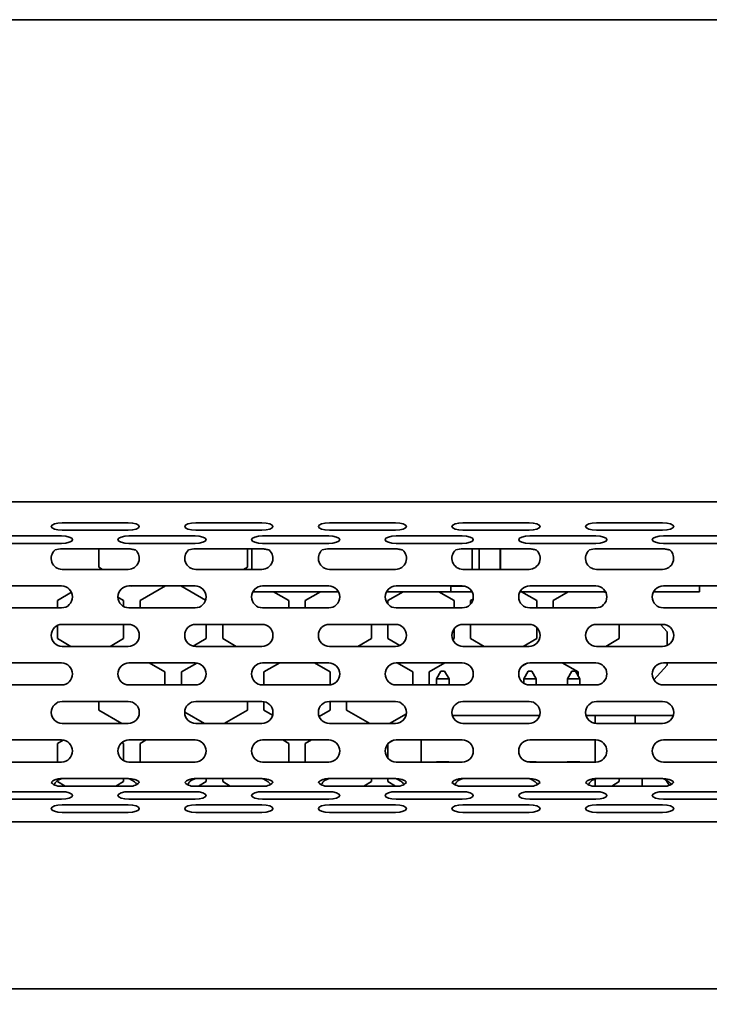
# Model space of a CAD drawing. Header units: millimetres. Extents: x -92 to 809, y -124 to 538.
# Tile 7 of 38: x 242 to 263, y 283 to 313. Entities that reach past the tile are written whole.
import ezdxf

# ---------------------------------------------------------------- set-up
doc = ezdxf.new("R2010")
doc.units = ezdxf.units.MM
doc.styles.add('SLDTEXTSTYLE0', font='TXT', dxfattribs={"width": 0.75})
doc.dimstyles.new('SLDDIMSTYLE0', dxfattribs={"dimtxt": 3.5, "dimasz": 3.302, "dimexe": 0, "dimexo": 0.0625, "dimgap": 0.875, "dimtad": 1, "dimlfac": 3, "dimrnd": 1e-09, "dimzin": 12, "dimdsep": 46, "dimtxsty": 'SLDTEXTSTYLE0', "dimsah": 1, "dimcen": 0.09, "dimadec": 0, "dimazin": 3, "dimtfac": 1, "dimtofl": 0, "dimtmove": 0, "dimatfit": 3, "dimfxl": 0, "dimfrac": 2, "dimtolj": 1, "dimtzin": 12, "dimarcsym": 0})

# ---------------------------------------------------------------- blocks, each defined once
blk = doc.blocks.new('_D')
at = {"color": 7, "linetype": 'Continuous', "lineweight": 0}
for p, q in [((223.414, 283.204), (223.414, 266.286)), ((378.414, 283.204), (378.414, 266.286)), ((293.998, 278.079), (292.932, 278.079)), ((292.932, 278.079), (292.932, 272.523)), ((309.413, 278.079), (310.479, 278.079)), ((310.479, 278.079), (310.479, 272.523)), ((292.932, 272.523), (293.998, 272.523)), ((310.479, 272.523), (309.413, 272.523)), ((223.414, 267.286), (378.414, 267.286))]:
    blk.add_line(p, q, dxfattribs=at)
at = {"color": 7, "linetype": 'Continuous', "lineweight": 18}
for points in [[(223.414, 267.286), (226.716, 266.778), (226.716, 267.794)], [(378.414, 267.286), (375.112, 267.794), (375.112, 266.778)]]:
    blk.add_solid(points, dxfattribs=at)
at = {"color": 7, "linetype": 'Continuous', "lineweight": 18, "char_height": 3.5, "attachment_point": 1, "style": 'SLDTEXTSTYLE0'}
for s, insert in [('18.31in', (293.998, 277.035)), ('465mm', (293.452, 271.798))]:
    blk.add_mtext(s, dxfattribs=dict(at, insert=insert))

msp = doc.modelspace()

# ---------------------------------------------------------------- linework, layer by layer
at = {"color": 7, "linetype": 'Continuous', "lineweight": 35}
for p, q in [((228.2473, 312.6372), (373.5806, 312.6372)), ((373.5806, 298.0372), (228.2473, 298.0372)), ((243.2257, 297.4058), (245.2257, 297.4058)), ((247.2672, 297.4058), (249.2672, 297.4058)), ((251.3086, 297.4058), (253.3086, 297.4058)), ((255.3501, 297.4058), (257.3501, 297.4058)), ((259.3915, 297.4058), (261.3915, 297.4058)), ((241.205, 297.0068), (243.205, 297.0068)), ((243.2257, 297.1778), (245.2257, 297.1778)), ((245.2464, 297.0068), (247.2464, 297.0068)), ((247.2672, 297.1778), (249.2672, 297.1778)), ((249.2879, 297.0068), (251.2879, 297.0068)), ((251.3086, 297.1778), (253.3086, 297.1778)), ((253.3293, 297.0068), (255.3293, 297.0068)), ((255.3501, 297.1778), (257.3501, 297.1778)), ((257.3708, 297.0068), (259.3708, 297.0068)), ((259.3915, 297.1778), (261.3915, 297.1778)), ((261.4122, 297.0068), (263.4122, 297.0068)), ((241.205, 296.7788), (243.205, 296.7788)), ((245.2464, 296.7788), (247.2464, 296.7788)), ((249.2879, 296.7788), (251.2879, 296.7788)), ((253.3293, 296.7788), (255.3293, 296.7788)), ((257.3708, 296.7788), (259.3708, 296.7788)), ((261.4122, 296.7788), (263.4122, 296.7788)), ((245.2257, 296.6156), (243.2257, 296.6156)), ((244.3306, 296.0614), (244.3306, 296.6156)), ((249.2672, 296.6156), (247.2672, 296.6156)), ((248.8306, 296.6156), (248.8306, 296.0614)), ((248.9586, 295.9938), (248.9586, 296.6156)), ((253.3086, 296.6156), (251.3086, 296.6156)), ((257.3501, 296.6156), (255.3501, 296.6156)), ((255.6253, 296.6156), (255.6253, 295.9938)), ((255.8386, 296.6156), (255.8386, 295.9938)), ((255.8386, 296.6156), (255.8386, 295.9938)), ((256.472, 296.6156), (256.472, 295.9938)), ((256.482, 296.6156), (256.482, 295.9938)), ((261.3915, 296.6156), (259.3915, 296.6156)), ((244.4477, 295.9938), (244.3306, 296.0614)), ((248.8306, 296.0614), (248.7136, 295.9938)), ((243.2257, 295.9938), (245.2257, 295.9938)), ((247.2672, 295.9938), (249.2672, 295.9938)), ((251.3086, 295.9938), (253.3086, 295.9938)), ((255.3501, 295.9938), (257.3501, 295.9938)), ((259.3915, 295.9938), (261.3915, 295.9938)), ((241.205, 295.4938), (243.205, 295.4938)), ((245.2464, 295.4938), (247.2464, 295.4938)), ((245.3306, 295.4841), (245.3137, 295.4938)), ((245.3475, 295.4938), (245.3306, 295.4841)), ((245.5806, 295.0511), (246.3475, 295.4938)), ((246.8137, 295.4938), (247.5644, 295.0604)), ((249.2879, 295.4938), (251.2879, 295.4938)), ((253.3293, 295.4938), (255.3293, 295.4938)), ((254.982, 295.4938), (254.982, 295.3151)), ((254.982, 295.4938), (254.982, 295.4818)), ((254.982, 295.3151), (254.982, 295.4818)), ((254.982, 295.4818), (255.4182, 295.4818)), ((257.3708, 295.4938), (259.3708, 295.4938)), ((261.4122, 295.4938), (263.4122, 295.4938)), ((262.5053, 295.3151), (262.5053, 295.4938)), ((262.5053, 295.3151), (262.5053, 295.4938)), ((243.0806, 295.0511), (243.5086, 295.2981)), ((248.9926, 295.3151), (251.5832, 295.3151)), ((251.5832, 295.3151), (248.9926, 295.3151)), ((251.5832, 295.3151), (249.192, 295.3151)), ((249.192, 295.3151), (251.5832, 295.3151)), ((249.192, 295.3151), (249.192, 295.3151)), ((249.6233, 295.3151), (250.0806, 295.0511)), ((250.5806, 295.0511), (251.038, 295.3151)), ((255.6247, 295.3151), (253.034, 295.3151)), ((253.034, 295.3151), (255.6247, 295.3151)), ((254.982, 295.3151), (253.034, 295.3151)), ((253.034, 295.3151), (254.982, 295.3151)), ((253.0806, 295.0511), (253.538, 295.3151)), ((254.6233, 295.3151), (255.0806, 295.0511)), ((254.982, 295.3151), (254.982, 295.3151)), ((259.6661, 295.3151), (257.0755, 295.3151)), ((257.0755, 295.3151), (259.6661, 295.3151)), ((259.6661, 295.3151), (257.0755, 295.3151)), ((257.0755, 295.3151), (259.6661, 295.3151)), ((257.1233, 295.3151), (257.5806, 295.0511)), ((258.0806, 295.0511), (258.538, 295.3151)), ((259.6233, 295.3151), (259.6814, 295.2816)), ((262.272, 295.3151), (261.1169, 295.3151)), ((261.1169, 295.3151), (262.272, 295.3151)), ((262.5053, 295.3151), (261.1169, 295.3151)), ((261.1169, 295.3151), (262.5053, 295.3151)), ((262.272, 295.3151), (262.272, 295.3151)), ((262.5053, 295.3151), (262.5053, 295.3151)), ((243.0806, 294.8272), (243.0806, 295.0511)), ((244.9134, 295.1476), (245.0806, 295.0511)), ((245.0806, 295.0511), (245.0806, 294.8713)), ((245.5806, 294.8272), (245.5806, 295.0511)), ((250.0806, 295.0511), (250.0806, 294.8272)), ((250.5806, 294.8272), (250.5806, 295.0511)), ((253.0806, 294.9386), (253.0806, 295.0511)), ((255.0806, 295.0511), (255.0806, 294.8272)), ((255.5806, 295.0511), (255.6561, 295.0946)), ((255.5806, 294.9415), (255.5806, 295.0511)), ((257.5806, 295.0511), (257.5806, 294.8272)), ((258.0806, 294.8272), (258.0806, 295.0511)), ((241.205, 294.8272), (243.205, 294.8272)), ((245.2464, 294.8272), (247.2464, 294.8272)), ((249.2879, 294.8272), (251.2879, 294.8272)), ((253.3293, 294.8272), (255.3293, 294.8272)), ((257.3708, 294.8272), (259.3708, 294.8272)), ((261.4122, 294.8272), (263.4122, 294.8272)), ((243.0806, 293.8964), (243.0806, 294.2939)), ((243.2257, 294.3272), (245.2257, 294.3272)), ((245.0806, 294.3272), (245.0806, 293.8964)), ((247.2672, 294.3272), (249.2672, 294.3272)), ((247.5806, 294.3272), (247.5806, 293.8964)), ((248.0806, 293.8964), (248.0806, 294.3272)), ((251.3086, 294.3272), (253.3086, 294.3272)), ((252.5806, 294.3272), (252.5806, 293.8964)), ((253.0806, 293.8964), (253.0806, 294.3272)), ((255.3501, 294.3272), (257.3501, 294.3272)), ((255.5806, 293.8964), (255.5806, 294.3272)), ((259.3915, 294.3272), (261.3915, 294.3272)), ((260.0806, 294.3272), (260.0806, 293.8964)), ((261.3274, 294.3272), (261.5289, 294.1055)), ((255.0806, 294.1901), (255.0806, 293.8964)), ((257.5806, 294.2346), (257.5806, 293.8964)), ((261.5289, 294.1055), (261.5289, 293.6901)), ((243.4892, 293.6605), (243.0806, 293.8964)), ((245.0806, 293.8964), (244.6721, 293.6605)), ((247.5806, 293.8964), (247.1884, 293.6699)), ((248.4892, 293.6605), (248.0806, 293.8964)), ((252.5806, 293.8964), (252.1721, 293.6605)), ((253.4414, 293.6881), (253.0806, 293.8964)), ((255.0806, 293.8964), (255.0396, 293.8726)), ((255.9892, 293.6605), (255.5806, 293.8964)), ((257.5806, 293.8964), (257.1721, 293.6605)), ((260.0806, 293.8964), (259.6721, 293.6605)), ((243.2257, 293.6605), (245.2257, 293.6605)), ((247.2672, 293.6605), (249.2672, 293.6605)), ((251.3086, 293.6605), (253.3086, 293.6605)), ((255.3501, 293.6605), (257.3501, 293.6605)), ((259.3915, 293.6605), (261.3915, 293.6605)), ((241.205, 293.1605), (243.205, 293.1605)), ((245.2464, 293.1605), (247.2464, 293.1605)), ((245.8552, 293.1605), (246.3306, 292.886)), ((246.8306, 292.886), (247.2989, 293.1563)), ((249.2879, 293.1605), (251.2879, 293.1605)), ((249.3306, 292.886), (249.8061, 293.1605)), ((250.8552, 293.1605), (251.3306, 292.886)), ((253.3293, 293.1605), (255.3293, 293.1605)), ((253.3552, 293.1605), (253.8306, 292.886)), ((254.3306, 292.886), (254.8061, 293.1605)), ((257.1326, 293.0603), (257.288, 293.1501)), ((257.3708, 293.1605), (259.3708, 293.1605)), ((258.3552, 293.1605), (258.8306, 292.886)), ((261.5289, 293.0895), (261.1296, 292.6504)), ((261.1296, 292.6504), (261.5289, 293.0895)), ((261.4122, 293.1605), (263.4122, 293.1605)), ((261.5289, 293.1605), (261.5289, 293.0895)), ((261.5289, 293.0895), (261.5289, 293.0895)), ((246.3306, 292.886), (246.3306, 292.4938)), ((246.8306, 292.4938), (246.8306, 292.886)), ((249.3306, 292.4938), (249.3306, 292.886)), ((251.3306, 292.886), (251.3306, 292.4966)), ((253.8306, 292.886), (253.8306, 292.4938)), ((254.3306, 292.4938), (254.3306, 292.886)), ((254.5489, 292.6802), (254.6823, 292.9136)), ((254.6823, 292.9136), (254.7956, 292.9136)), ((254.9289, 292.6802), (254.7956, 292.9136)), ((254.7956, 292.9136), (254.7956, 292.9136)), ((254.9289, 292.6802), (254.7956, 292.9136)), ((257.1889, 292.6802), (257.3223, 292.9136)), ((257.3223, 292.9136), (257.4356, 292.9136)), ((257.5689, 292.6802), (257.4356, 292.9136)), ((257.4356, 292.9136), (257.4356, 292.9136)), ((257.4356, 292.9136), (257.5689, 292.6802)), ((258.5089, 292.6802), (258.6423, 292.9136)), ((258.6423, 292.9136), (258.7556, 292.9136)), ((258.8889, 292.6802), (258.7556, 292.9136)), ((258.7556, 292.9136), (258.7556, 292.9136)), ((258.7556, 292.9136), (258.8889, 292.6802)), ((258.8306, 292.886), (258.8306, 292.7823)), ((241.205, 292.4938), (243.205, 292.4938)), ((245.2464, 292.4938), (247.2464, 292.4938)), ((249.2879, 292.4938), (251.2879, 292.4938)), ((253.3293, 292.4938), (255.3293, 292.4938)), ((254.9289, 292.6802), (254.5489, 292.6802)), ((254.5489, 292.6802), (254.5489, 292.4938)), ((254.9289, 292.6802), (254.9289, 292.4938)), ((254.9289, 292.6802), (254.9289, 292.6802)), ((254.9289, 292.6802), (254.9289, 292.4938)), ((257.5689, 292.6802), (257.1889, 292.6802)), ((257.1889, 292.6802), (257.1889, 292.5478)), ((257.3708, 292.4938), (259.3708, 292.4938)), ((257.5689, 292.6802), (257.5689, 292.4938)), ((257.5689, 292.6802), (257.5689, 292.6802)), ((257.5689, 292.6802), (257.5689, 292.4938)), ((258.8889, 292.6802), (258.5089, 292.6802)), ((258.5089, 292.6802), (258.5089, 292.4938)), ((258.8889, 292.6802), (258.8889, 292.4938)), ((258.8889, 292.6802), (258.8889, 292.6802)), ((258.8889, 292.6802), (258.8889, 292.4938)), ((261.4122, 292.4938), (263.4122, 292.4938)), ((243.2257, 291.9938), (245.2257, 291.9938)), ((244.3306, 291.7313), (244.3306, 291.9938)), ((247.2672, 291.9938), (249.2672, 291.9938)), ((248.8306, 291.9938), (248.8306, 291.7313)), ((249.3306, 291.7313), (249.3306, 291.9877)), ((251.3086, 291.9938), (253.3086, 291.9938)), ((251.3306, 291.9938), (251.3306, 291.7313)), ((251.8306, 291.7313), (251.8306, 291.9938)), ((255.3501, 291.9938), (257.3501, 291.9938)), ((259.3915, 291.9938), (261.3915, 291.9938)), ((245.0306, 291.3272), (244.3306, 291.7313)), ((247.5306, 291.3272), (246.934, 291.6716)), ((248.8306, 291.7313), (248.1307, 291.3272)), ((249.5909, 291.581), (249.3306, 291.7313)), ((251.3306, 291.7313), (250.9981, 291.5393)), ((252.5306, 291.3272), (251.8306, 291.7313)), ((253.6396, 291.621), (253.1307, 291.3272)), ((243.2257, 291.3272), (245.2257, 291.3272)), ((247.2672, 291.3272), (249.2672, 291.3272)), ((251.3086, 291.3272), (253.3086, 291.3272)), ((255.0283, 291.5736), (257.6719, 291.5736)), ((255.3501, 291.3272), (257.3501, 291.3272)), ((259.0697, 291.5736), (261.7133, 291.5736)), ((259.3489, 291.5736), (259.3489, 291.3299)), ((259.3489, 291.5736), (259.3489, 291.3299)), ((259.3915, 291.3272), (261.3915, 291.3272)), ((260.5552, 291.5736), (260.5552, 291.3272)), ((241.205, 290.8272), (243.205, 290.8272)), ((243.0806, 290.7209), (243.2574, 290.823)), ((243.0806, 290.1605), (243.0806, 290.7209)), ((245.032, 290.749), (245.0806, 290.7209)), ((245.0806, 290.7209), (245.0806, 290.2047)), ((245.2464, 290.8272), (247.2464, 290.8272)), ((245.5806, 290.7209), (245.7646, 290.8272)), ((245.5806, 290.1605), (245.5806, 290.7209)), ((249.2879, 290.8272), (251.2879, 290.8272)), ((249.8966, 290.8272), (250.0806, 290.7209)), ((250.0806, 290.7209), (250.0806, 290.1605)), ((250.5806, 290.7209), (250.7646, 290.8272)), ((250.5806, 290.1605), (250.5806, 290.7209)), ((253.0806, 290.2719), (253.0806, 290.7158)), ((253.0911, 290.727), (253.2465, 290.8167)), ((253.3293, 290.8272), (255.3293, 290.8272)), ((254.0823, 290.8272), (254.0823, 290.1605)), ((257.3708, 290.8272), (259.3708, 290.8272)), ((259.3489, 290.8272), (259.3489, 290.1605)), ((259.3489, 290.8272), (259.3489, 290.1605)), ((261.4122, 290.8272), (263.4122, 290.8272)), ((241.205, 290.1605), (243.205, 290.1605)), ((245.2464, 290.1605), (247.2464, 290.1605)), ((249.2879, 290.1605), (251.2879, 290.1605)), ((253.3293, 290.1605), (255.3293, 290.1605)), ((254.5456, 290.1702), (254.9256, 290.1702)), ((254.5456, 290.1702), (254.5553, 290.1605)), ((254.5456, 290.1605), (254.5456, 290.1702)), ((254.9256, 290.1702), (254.9159, 290.1605)), ((254.9256, 290.1702), (254.9256, 290.1605)), ((257.2908, 290.1702), (257.5656, 290.1702)), ((257.3708, 290.1605), (259.3708, 290.1605)), ((257.5656, 290.1702), (257.5559, 290.1605)), ((257.5656, 290.1702), (257.5656, 290.1605)), ((258.5056, 290.1702), (258.8856, 290.1702)), ((258.5153, 290.1605), (258.5056, 290.1702)), ((258.5056, 290.1605), (258.5056, 290.1702)), ((258.8759, 290.1605), (258.8856, 290.1702)), ((258.8856, 290.1702), (258.8856, 290.1605)), ((261.4122, 290.1605), (263.4122, 290.1605)), ((243.3122, 289.4326), (243.0806, 289.5662)), ((243.2257, 289.6605), (245.2257, 289.6605)), ((245.0806, 289.5662), (244.8491, 289.4326)), ((245.0806, 289.6605), (245.0806, 289.5662)), ((247.2672, 289.6605), (249.2672, 289.6605)), ((247.5806, 289.5662), (247.3491, 289.4326)), ((247.5806, 289.6605), (247.5806, 289.5662)), ((248.0806, 289.5662), (248.0806, 289.6605)), ((248.3122, 289.4326), (248.0806, 289.5662)), ((251.3086, 289.6605), (253.3086, 289.6605)), ((252.5806, 289.5662), (252.3491, 289.4326)), ((252.5806, 289.6605), (252.5806, 289.5662)), ((253.0806, 289.5662), (253.0806, 289.6605)), ((253.3122, 289.4326), (253.0806, 289.5662)), ((255.3501, 289.6605), (257.3501, 289.6605)), ((259.3489, 289.6448), (259.3489, 289.4335)), ((259.3489, 289.6448), (259.3489, 289.4335)), ((259.3915, 289.6605), (261.3915, 289.6605)), ((260.0806, 289.5662), (259.8491, 289.4326)), ((260.0806, 289.6605), (260.0806, 289.5662)), ((260.7753, 289.6605), (260.7753, 289.4326)), ((261.4839, 289.6163), (261.5918, 289.4554)), ((241.205, 289.2615), (243.205, 289.2615)), ((243.2257, 289.4326), (245.2257, 289.4326)), ((245.2464, 289.2615), (247.2464, 289.2615)), ((247.2672, 289.4326), (249.2672, 289.4326)), ((249.2879, 289.2615), (251.2879, 289.2615)), ((251.3086, 289.4326), (253.3086, 289.4326)), ((253.3293, 289.2615), (255.3293, 289.2615)), ((255.3501, 289.4326), (257.3501, 289.4326)), ((257.3708, 289.2615), (259.3708, 289.2615)), ((259.3915, 289.4326), (261.3915, 289.4326)), ((261.4122, 289.2615), (263.4122, 289.2615)), ((241.205, 289.0335), (243.205, 289.0335)), ((245.2464, 289.0335), (247.2464, 289.0335)), ((249.2879, 289.0335), (251.2879, 289.0335)), ((253.3293, 289.0335), (255.3293, 289.0335)), ((257.3708, 289.0335), (259.3708, 289.0335)), ((261.4122, 289.0335), (263.4122, 289.0335)), ((243.2257, 288.8625), (245.2257, 288.8625)), ((243.2257, 288.6345), (245.2257, 288.6345)), ((247.2672, 288.8625), (249.2672, 288.8625)), ((247.2672, 288.6345), (249.2672, 288.6345)), ((251.3086, 288.8625), (253.3086, 288.8625)), ((251.3086, 288.6345), (253.3086, 288.6345)), ((255.3501, 288.8625), (257.3501, 288.8625)), ((255.3501, 288.6345), (257.3501, 288.6345)), ((259.3915, 288.8625), (261.3915, 288.8625)), ((259.3915, 288.6345), (261.3915, 288.6345)), ((228.2473, 288.3538), (373.5806, 288.3538)), ((373.5806, 283.2872), (228.2473, 283.2872))]:
    msp.add_line(p, q, dxfattribs=at)
at = {"color": 7, "linetype": 'Continuous', "lineweight": 35, "flags": 128}
for points in [[(243.2257, 297.4058), (243.0982, 297.3972), (242.99, 297.3725), (242.9178, 297.3355), (242.8924, 297.2918), (242.9178, 297.2482), (242.99, 297.2112), (243.0982, 297.1865), (243.2257, 297.1778)], [(245.2257, 297.1778), (245.3533, 297.1865), (245.4614, 297.2112), (245.5337, 297.2482), (245.559, 297.2918), (245.5337, 297.3355), (245.4614, 297.3725), (245.3533, 297.3972), (245.2257, 297.4058)], [(247.2672, 297.4058), (247.1396, 297.3972), (247.0315, 297.3725), (246.9592, 297.3355), (246.9338, 297.2918), (246.9592, 297.2482), (247.0315, 297.2112), (247.1396, 297.1865), (247.2672, 297.1778)], [(249.2672, 297.1778), (249.3947, 297.1865), (249.5029, 297.2112), (249.5751, 297.2482), (249.6005, 297.2918), (249.5751, 297.3355), (249.5029, 297.3725), (249.3947, 297.3972), (249.2672, 297.4058)], [(251.3086, 297.4058), (251.1811, 297.3972), (251.0729, 297.3725), (251.0007, 297.3355), (250.9753, 297.2918), (251.0007, 297.2482), (251.0729, 297.2112), (251.1811, 297.1865), (251.3086, 297.1778)], [(253.3086, 297.1778), (253.4362, 297.1865), (253.5443, 297.2112), (253.6166, 297.2482), (253.642, 297.2918), (253.6166, 297.3355), (253.5443, 297.3725), (253.4362, 297.3972), (253.3086, 297.4058)], [(255.3501, 297.4058), (255.2225, 297.3972), (255.1144, 297.3725), (255.0421, 297.3355), (255.0167, 297.2918), (255.0421, 297.2482), (255.1144, 297.2112), (255.2225, 297.1865), (255.3501, 297.1778)], [(257.3501, 297.1778), (257.4776, 297.1865), (257.5858, 297.2112), (257.658, 297.2482), (257.6834, 297.2918), (257.658, 297.3355), (257.5858, 297.3725), (257.4776, 297.3972), (257.3501, 297.4058)], [(259.3915, 297.4058), (259.264, 297.3972), (259.1558, 297.3725), (259.0836, 297.3355), (259.0582, 297.2918), (259.0836, 297.2482), (259.1558, 297.2112), (259.264, 297.1865), (259.3915, 297.1778)], [(261.3915, 297.1778), (261.5191, 297.1865), (261.6272, 297.2112), (261.6995, 297.2482), (261.7249, 297.2918), (261.6995, 297.3355), (261.6272, 297.3725), (261.5191, 297.3972), (261.3915, 297.4058)], [(243.205, 296.7788), (243.3326, 296.7875), (243.4407, 296.8122), (243.5129, 296.8492), (243.5383, 296.8928), (243.5129, 296.9364), (243.4407, 296.9734), (243.3326, 296.9981), (243.205, 297.0068)], [(245.2464, 297.0068), (245.1189, 296.9981), (245.0107, 296.9734), (244.9385, 296.9364), (244.9131, 296.8928), (244.9385, 296.8492), (245.0107, 296.8122), (245.1189, 296.7875), (245.2464, 296.7788)], [(247.2464, 296.7788), (247.374, 296.7875), (247.4821, 296.8122), (247.5544, 296.8492), (247.5798, 296.8928), (247.5544, 296.9364), (247.4821, 296.9734), (247.374, 296.9981), (247.2464, 297.0068)], [(249.2879, 297.0068), (249.1603, 296.9981), (249.0522, 296.9734), (248.9799, 296.9364), (248.9546, 296.8928), (248.9799, 296.8492), (249.0522, 296.8122), (249.1603, 296.7875), (249.2879, 296.7788)], [(251.2879, 296.7788), (251.4155, 296.7875), (251.5236, 296.8122), (251.5959, 296.8492), (251.6212, 296.8928), (251.5959, 296.9364), (251.5236, 296.9734), (251.4155, 296.9981), (251.2879, 297.0068)], [(253.3293, 297.0068), (253.2018, 296.9981), (253.0936, 296.9734), (253.0214, 296.9364), (252.996, 296.8928), (253.0214, 296.8492), (253.0936, 296.8122), (253.2018, 296.7875), (253.3293, 296.7788)], [(255.3293, 296.7788), (255.4569, 296.7875), (255.565, 296.8122), (255.6373, 296.8492), (255.6627, 296.8928), (255.6373, 296.9364), (255.565, 296.9734), (255.4569, 296.9981), (255.3293, 297.0068)], [(257.3708, 297.0068), (257.2432, 296.9981), (257.1351, 296.9734), (257.0628, 296.9364), (257.0375, 296.8928), (257.0628, 296.8492), (257.1351, 296.8122), (257.2432, 296.7875), (257.3708, 296.7788)], [(259.3708, 296.7788), (259.4984, 296.7875), (259.6065, 296.8122), (259.6788, 296.8492), (259.7041, 296.8928), (259.6788, 296.9364), (259.6065, 296.9734), (259.4984, 296.9981), (259.3708, 297.0068)], [(261.4122, 297.0068), (261.2847, 296.9981), (261.1765, 296.9734), (261.1043, 296.9364), (261.0789, 296.8928), (261.1043, 296.8492), (261.1765, 296.8122), (261.2847, 296.7875), (261.4122, 296.7788)], [(243.205, 289.0335), (243.3326, 289.0422), (243.4407, 289.0669), (243.5129, 289.1039), (243.5383, 289.1475), (243.5129, 289.1912), (243.4407, 289.2281), (243.3326, 289.2529), (243.205, 289.2615)], [(245.2464, 289.2615), (245.1189, 289.2529), (245.0107, 289.2281), (244.9385, 289.1912), (244.9131, 289.1475), (244.9385, 289.1039), (245.0107, 289.0669), (245.1189, 289.0422), (245.2464, 289.0335)], [(247.2464, 289.0335), (247.374, 289.0422), (247.4821, 289.0669), (247.5544, 289.1039), (247.5798, 289.1475), (247.5544, 289.1912), (247.4821, 289.2281), (247.374, 289.2529), (247.2464, 289.2615)], [(249.2879, 289.2615), (249.1603, 289.2529), (249.0522, 289.2281), (248.9799, 289.1912), (248.9546, 289.1475), (248.9799, 289.1039), (249.0522, 289.0669), (249.1603, 289.0422), (249.2879, 289.0335)], [(251.2879, 289.0335), (251.4155, 289.0422), (251.5236, 289.0669), (251.5959, 289.1039), (251.6212, 289.1475), (251.5959, 289.1912), (251.5236, 289.2281), (251.4155, 289.2529), (251.2879, 289.2615)], [(253.3293, 289.2615), (253.2018, 289.2529), (253.0936, 289.2281), (253.0214, 289.1912), (252.996, 289.1475), (253.0214, 289.1039), (253.0936, 289.0669), (253.2018, 289.0422), (253.3293, 289.0335)], [(255.3293, 289.0335), (255.4569, 289.0422), (255.565, 289.0669), (255.6373, 289.1039), (255.6627, 289.1475), (255.6373, 289.1912), (255.565, 289.2281), (255.4569, 289.2529), (255.3293, 289.2615)], [(257.3708, 289.2615), (257.2432, 289.2529), (257.1351, 289.2281), (257.0628, 289.1912), (257.0375, 289.1475), (257.0628, 289.1039), (257.1351, 289.0669), (257.2432, 289.0422), (257.3708, 289.0335)], [(259.3708, 289.0335), (259.4984, 289.0422), (259.6065, 289.0669), (259.6788, 289.1039), (259.7041, 289.1475), (259.6788, 289.1912), (259.6065, 289.2281), (259.4984, 289.2529), (259.3708, 289.2615)], [(261.4122, 289.2615), (261.2847, 289.2529), (261.1765, 289.2281), (261.1043, 289.1912), (261.0789, 289.1475), (261.1043, 289.1039), (261.1765, 289.0669), (261.2847, 289.0422), (261.4122, 289.0335)], [(243.2257, 288.8625), (243.0982, 288.8538), (242.99, 288.8291), (242.9178, 288.7921), (242.8924, 288.7485), (242.9178, 288.7049), (242.99, 288.6679), (243.0982, 288.6432), (243.2257, 288.6345)], [(245.2257, 288.6345), (245.3533, 288.6432), (245.4614, 288.6679), (245.5337, 288.7049), (245.559, 288.7485), (245.5337, 288.7921), (245.4614, 288.8291), (245.3533, 288.8538), (245.2257, 288.8625)], [(247.2672, 288.8625), (247.1396, 288.8538), (247.0315, 288.8291), (246.9592, 288.7921), (246.9338, 288.7485), (246.9592, 288.7049), (247.0315, 288.6679), (247.1396, 288.6432), (247.2672, 288.6345)], [(249.2672, 288.6345), (249.3947, 288.6432), (249.5029, 288.6679), (249.5751, 288.7049), (249.6005, 288.7485), (249.5751, 288.7921), (249.5029, 288.8291), (249.3947, 288.8538), (249.2672, 288.8625)], [(251.3086, 288.8625), (251.1811, 288.8538), (251.0729, 288.8291), (251.0007, 288.7921), (250.9753, 288.7485), (251.0007, 288.7049), (251.0729, 288.6679), (251.1811, 288.6432), (251.3086, 288.6345)], [(253.3086, 288.6345), (253.4362, 288.6432), (253.5443, 288.6679), (253.6166, 288.7049), (253.642, 288.7485), (253.6166, 288.7921), (253.5443, 288.8291), (253.4362, 288.8538), (253.3086, 288.8625)], [(255.3501, 288.8625), (255.2225, 288.8538), (255.1144, 288.8291), (255.0421, 288.7921), (255.0167, 288.7485), (255.0421, 288.7049), (255.1144, 288.6679), (255.2225, 288.6432), (255.3501, 288.6345)], [(257.3501, 288.6345), (257.4776, 288.6432), (257.5858, 288.6679), (257.658, 288.7049), (257.6834, 288.7485), (257.658, 288.7921), (257.5858, 288.8291), (257.4776, 288.8538), (257.3501, 288.8625)], [(259.3915, 288.8625), (259.264, 288.8538), (259.1558, 288.8291), (259.0836, 288.7921), (259.0582, 288.7485), (259.0836, 288.7049), (259.1558, 288.6679), (259.264, 288.6432), (259.3915, 288.6345)], [(261.3915, 288.6345), (261.5191, 288.6432), (261.6272, 288.6679), (261.6995, 288.7049), (261.7249, 288.7485), (261.6995, 288.7921), (261.6272, 288.8291), (261.5191, 288.8538), (261.3915, 288.8625)]]:
    msp.add_lwpolyline(points, dxfattribs=at)
at = {"color": 7, "linetype": 'Continuous', "lineweight": 35}
for centre, radius, start, end in [((243.2257, 296.3272), 0.3333, 130.53455, 270), ((245.2257, 296.3272), 0.3333, 270, 49.46545), ((247.2672, 296.3272), 0.3333, 130.53455, 270), ((249.2672, 296.3272), 0.3333, 270, 49.46545), ((251.3086, 296.3272), 0.3333, 130.53455, 270), ((253.3086, 296.3272), 0.3333, 270, 49.46545), ((255.3501, 296.3272), 0.3333, 130.53455, 270), ((257.3501, 296.3272), 0.3333, 270, 49.46545), ((259.3915, 296.3272), 0.3333, 130.53455, 270), ((261.3915, 296.3272), 0.3333, 270, 49.46545), ((243.205, 295.1605), 0.3333, 270, 90), ((245.2464, 295.1605), 0.3333, 90, 270), ((247.2464, 295.1605), 0.3333, 270, 90), ((249.2879, 295.1605), 0.3333, 90, 270), ((251.2879, 295.1605), 0.3333, 270, 90), ((253.3293, 295.1605), 0.3333, 90, 270), ((255.3293, 295.1605), 0.3333, 270, 90), ((257.3708, 295.1605), 0.3333, 90, 270), ((259.3708, 295.1605), 0.3333, 270, 90), ((261.4122, 295.1605), 0.3333, 90, 270), ((243.2257, 293.9938), 0.3333, 90, 270), ((245.2257, 293.9938), 0.3333, 270, 90), ((247.2672, 293.9938), 0.3333, 90, 270), ((249.2672, 293.9938), 0.3333, 270, 90), ((251.3086, 293.9938), 0.3333, 90, 270), ((253.3086, 293.9938), 0.3333, 270, 90), ((255.3501, 293.9938), 0.3333, 90, 270), ((257.3501, 293.9938), 0.3333, 270, 90), ((259.3915, 293.9938), 0.3333, 90, 270), ((261.3915, 293.9938), 0.3333, 270, 90), ((243.205, 292.8272), 0.3333, 270, 90), ((245.2464, 292.8272), 0.3333, 90, 270), ((247.2464, 292.8272), 0.3333, 270, 90), ((249.2879, 292.8272), 0.3333, 90, 270), ((251.2879, 292.8272), 0.3333, 270, 90), ((253.3293, 292.8272), 0.3333, 90, 270), ((255.3293, 292.8272), 0.3333, 270, 90), ((257.3708, 292.8272), 0.3333, 90, 270), ((259.3708, 292.8272), 0.3333, 270, 90), ((261.4122, 292.8272), 0.3333, 90, 270), ((243.2257, 291.6605), 0.3333, 90, 270), ((245.2257, 291.6605), 0.3333, 270, 90), ((247.2672, 291.6605), 0.3333, 90, 270), ((249.2672, 291.6605), 0.3333, 270, 90), ((251.3086, 291.6605), 0.3333, 90, 270), ((253.3086, 291.6605), 0.3333, 270, 90), ((255.3501, 291.6605), 0.3333, 90, 270), ((257.3501, 291.6605), 0.3333, 270, 90), ((259.3915, 291.6605), 0.3333, 90, 270), ((261.3915, 291.6605), 0.3333, 270, 90), ((243.205, 290.4938), 0.3333, 270, 90), ((245.2464, 290.4938), 0.3333, 90, 270), ((247.2464, 290.4938), 0.3333, 270, 90), ((249.2879, 290.4938), 0.3333, 90, 270), ((251.2879, 290.4938), 0.3333, 270, 90), ((253.3293, 290.4938), 0.3333, 90, 270), ((255.3293, 290.4938), 0.3333, 270, 90), ((257.3708, 290.4938), 0.3333, 90, 270), ((259.3708, 290.4938), 0.3333, 270, 90), ((261.4122, 290.4938), 0.3333, 90, 270), ((243.1619, 289.8135), 0.3862, 226.09266, 279.51199), ((245.2895, 289.8135), 0.3862, 260.48801, 313.90734), ((247.2033, 289.8135), 0.3862, 226.09266, 279.51199), ((249.331, 289.8135), 0.3862, 260.48801, 313.90734), ((251.2448, 289.8135), 0.3862, 226.09266, 279.51199), ((253.3724, 289.8135), 0.3862, 260.48801, 313.90734), ((255.2862, 289.8135), 0.3862, 226.09266, 279.51199), ((257.4139, 289.8135), 0.3862, 260.48801, 313.90734), ((259.3277, 289.8135), 0.3862, 226.09266, 279.51199), ((261.4553, 289.8135), 0.3862, 260.48801, 313.90734)]:
    msp.add_arc(centre, radius, start, end, dxfattribs=at)
for points in [[(243.2257, 296.6156), (243.1523, 296.615), (243.0798, 296.6001), (243.0091, 296.5805)], [(247.2672, 296.6156), (247.1937, 296.615), (247.1213, 296.6001), (247.0505, 296.5805)], [(251.3086, 296.6156), (251.2352, 296.615), (251.1627, 296.6001), (251.092, 296.5805)], [(255.3501, 296.6156), (255.2766, 296.615), (255.2042, 296.6001), (255.1334, 296.5805)], [(259.3915, 296.6156), (259.3181, 296.615), (259.2456, 296.6001), (259.1749, 296.5805)]]:
    msp.add_open_spline(points, degree=3, dxfattribs=at)
for points, knots in [([(245.4424, 296.5805), (245.4251, 296.5869), (245.4072, 296.591), (245.3713, 296.5981), (245.3532, 296.601), (245.2987, 296.6087), (245.2622, 296.6125), (245.2257, 296.6156)], [0, 0, 0, 0, 0.25, 0.25, 0.5, 0.5, 1, 1, 1, 1]), ([(249.4838, 296.5805), (249.4665, 296.5869), (249.4487, 296.591), (249.4127, 296.5981), (249.3946, 296.601), (249.3402, 296.6087), (249.3037, 296.6125), (249.2672, 296.6156)], [0, 0, 0, 0, 0.25, 0.25, 0.5, 0.5, 1, 1, 1, 1]), ([(253.5253, 296.5805), (253.508, 296.5869), (253.4901, 296.591), (253.4542, 296.5981), (253.4361, 296.601), (253.3816, 296.6087), (253.3451, 296.6125), (253.3086, 296.6156)], [0, 0, 0, 0, 0.25, 0.25, 0.5, 0.5, 1, 1, 1, 1]), ([(257.5667, 296.5805), (257.5494, 296.5869), (257.5316, 296.591), (257.4956, 296.5981), (257.4775, 296.601), (257.4231, 296.6087), (257.3866, 296.6125), (257.3501, 296.6156)], [0, 0, 0, 0, 0.25, 0.25, 0.5, 0.5, 1, 1, 1, 1]), ([(261.6082, 296.5805), (261.5909, 296.5869), (261.573, 296.591), (261.5371, 296.5981), (261.519, 296.601), (261.4645, 296.6087), (261.428, 296.6125), (261.3915, 296.6156)], [0, 0, 0, 0, 0.25, 0.25, 0.5, 0.5, 1, 1, 1, 1]), ([(243.2257, 289.6605), (243.1927, 289.6585), (243.1598, 289.6554), (243.0945, 289.6453), (243.062, 289.6383), (242.9999, 289.6181), (242.9692, 289.6044), (242.9307, 289.5777), (242.9194, 289.568), (242.9023, 289.5494), (242.8966, 289.5409), (242.894, 289.5352)], [0, 0, 0, 0, 0.25, 0.25, 0.5, 0.5, 0.75, 0.75, 0.875, 0.875, 1, 1, 1, 1]), ([(243.2257, 289.6605), (243.1908, 289.6502), (243.1169, 289.6284), (243.031, 289.5563), (242.9953, 289.4983), (242.9798, 289.473)], [0, 0, 0, 0, 0.3360565, 0.7105337, 1, 1, 1, 1]), ([(245.4851, 289.4779), (245.484, 289.4803), (245.47, 289.5104), (245.4021, 289.5736), (245.3119, 289.6277), (245.2446, 289.6533), (245.2257, 289.6605)], [0, 0, 0, 0, 0.0269105, 0.3386549, 0.8151176, 1, 1, 1, 1]), ([(245.5574, 289.5352), (245.5565, 289.5411), (245.553, 289.55), (245.5393, 289.5703), (245.5288, 289.5815), (245.503, 289.6006), (245.488, 289.6082), (245.4567, 289.6201), (245.4406, 289.6247), (245.3596, 289.6453), (245.2926, 289.6536), (245.2257, 289.6605)], [0, 0, 0, 0, 0.125, 0.125, 0.25, 0.25, 0.375, 0.375, 0.5, 0.5, 1, 1, 1, 1]), ([(247.2672, 289.6605), (247.2341, 289.6585), (247.2013, 289.6554), (247.136, 289.6453), (247.1035, 289.6383), (247.0414, 289.6181), (247.0106, 289.6044), (246.9722, 289.5777), (246.9609, 289.568), (246.9438, 289.5494), (246.9381, 289.5409), (246.9355, 289.5352)], [0, 0, 0, 0, 0.25, 0.25, 0.5, 0.5, 0.75, 0.75, 0.875, 0.875, 1, 1, 1, 1]), ([(247.2672, 289.6605), (247.2322, 289.6502), (247.1584, 289.6284), (247.0725, 289.5563), (247.0368, 289.4983), (247.0212, 289.473)], [0, 0, 0, 0, 0.3360565, 0.7105337, 1, 1, 1, 1]), ([(249.5266, 289.4779), (249.5255, 289.4803), (249.5114, 289.5104), (249.4436, 289.5736), (249.3534, 289.6277), (249.286, 289.6533), (249.2672, 289.6605)], [0, 0, 0, 0, 0.0269105, 0.3386549, 0.8151176, 1, 1, 1, 1]), ([(249.5988, 289.5352), (249.598, 289.5411), (249.5945, 289.55), (249.5807, 289.5703), (249.5702, 289.5815), (249.5445, 289.6006), (249.5295, 289.6082), (249.4981, 289.6201), (249.4821, 289.6247), (249.4011, 289.6453), (249.3341, 289.6536), (249.2672, 289.6605)], [0, 0, 0, 0, 0.125, 0.125, 0.25, 0.25, 0.375, 0.375, 0.5, 0.5, 1, 1, 1, 1]), ([(251.3086, 289.6605), (251.2756, 289.6585), (251.2427, 289.6554), (251.1774, 289.6453), (251.1449, 289.6383), (251.0828, 289.6181), (251.0521, 289.6044), (251.0136, 289.5777), (251.0023, 289.568), (250.9852, 289.5494), (250.9795, 289.5409), (250.9769, 289.5352)], [0, 0, 0, 0, 0.25, 0.25, 0.5, 0.5, 0.75, 0.75, 0.875, 0.875, 1, 1, 1, 1]), ([(251.3086, 289.6605), (251.2737, 289.6502), (251.1999, 289.6284), (251.1139, 289.5563), (251.0782, 289.4983), (251.0627, 289.473)], [0, 0, 0, 0, 0.33605649, 0.71053374, 1, 1, 1, 1]), ([(253.6403, 289.5352), (253.6394, 289.5411), (253.6359, 289.55), (253.6222, 289.5703), (253.6117, 289.5815), (253.5859, 289.6006), (253.5709, 289.6082), (253.5396, 289.6201), (253.5235, 289.6247), (253.4426, 289.6453), (253.3755, 289.6536), (253.3086, 289.6605)], [0, 0, 0, 0, 0.125, 0.125, 0.25, 0.25, 0.375, 0.375, 0.5, 0.5, 1, 1, 1, 1]), ([(253.568, 289.4779), (253.5669, 289.4803), (253.5529, 289.5104), (253.485, 289.5736), (253.3948, 289.6277), (253.3275, 289.6533), (253.3086, 289.6605)], [0, 0, 0, 0, 0.0269105, 0.3386549, 0.8151176, 1, 1, 1, 1]), ([(255.3501, 289.6605), (255.317, 289.6585), (255.2842, 289.6554), (255.2189, 289.6453), (255.1864, 289.6383), (255.1243, 289.6181), (255.0935, 289.6044), (255.0551, 289.5777), (255.0438, 289.568), (255.0267, 289.5494), (255.021, 289.5409), (255.0184, 289.5352)], [0, 0, 0, 0, 0.25, 0.25, 0.5, 0.5, 0.75, 0.75, 0.875, 0.875, 1, 1, 1, 1]), ([(255.3501, 289.6605), (255.3151, 289.6502), (255.2413, 289.6284), (255.1554, 289.5563), (255.1197, 289.4983), (255.1042, 289.473)], [0, 0, 0, 0, 0.3360565, 0.7105337, 1, 1, 1, 1]), ([(257.6095, 289.4779), (257.6084, 289.4803), (257.5943, 289.5104), (257.5265, 289.5736), (257.4363, 289.6277), (257.3689, 289.6533), (257.3501, 289.6605)], [0, 0, 0, 0, 0.0269105, 0.3386549, 0.8151176, 1, 1, 1, 1]), ([(257.6817, 289.5352), (257.6809, 289.5411), (257.6774, 289.55), (257.6636, 289.5703), (257.6531, 289.5815), (257.6274, 289.6006), (257.6124, 289.6082), (257.581, 289.6201), (257.565, 289.6247), (257.484, 289.6453), (257.417, 289.6536), (257.3501, 289.6605)], [0, 0, 0, 0, 0.125, 0.125, 0.25, 0.25, 0.375, 0.375, 0.5, 0.5, 1, 1, 1, 1]), ([(259.3915, 289.6605), (259.3585, 289.6585), (259.3256, 289.6554), (259.2603, 289.6453), (259.2278, 289.6383), (259.1657, 289.6181), (259.135, 289.6044), (259.0965, 289.5777), (259.0852, 289.568), (259.0681, 289.5494), (259.0624, 289.5409), (259.0598, 289.5352)], [0, 0, 0, 0, 0.25, 0.25, 0.5, 0.5, 0.75, 0.75, 0.875, 0.875, 1, 1, 1, 1]), ([(259.3915, 289.6605), (259.3566, 289.6502), (259.2828, 289.6284), (259.1968, 289.5563), (259.1611, 289.4983), (259.1456, 289.473)], [0, 0, 0, 0, 0.3360565, 0.7105337, 1, 1, 1, 1]), ([(261.6509, 289.4779), (261.6498, 289.4803), (261.6358, 289.5104), (261.5679, 289.5736), (261.4777, 289.6277), (261.4104, 289.6533), (261.3915, 289.6605)], [0, 0, 0, 0, 0.0269105, 0.3386549, 0.8151176, 1, 1, 1, 1]), ([(261.7232, 289.5352), (261.7223, 289.5411), (261.7189, 289.55), (261.7051, 289.5703), (261.6946, 289.5815), (261.6688, 289.6006), (261.6538, 289.6082), (261.6225, 289.6201), (261.6064, 289.6247), (261.5255, 289.6453), (261.4584, 289.6536), (261.3915, 289.6605)], [0, 0, 0, 0, 0.125, 0.125, 0.25, 0.25, 0.375, 0.375, 0.5, 0.5, 1, 1, 1, 1])]:
    msp.add_open_spline(points, degree=3, knots=knots, dxfattribs=at)

# ---------------------------------------------------------------- dimensions: what is measured, and where the dimension line sits
at = {"color": 7, "linetype": 'Continuous', "lineweight": 18}
dim = msp.add_linear_dim(base=(378.414, 267.2863), p1=(223.414, 284.2038), p2=(378.414, 284.2038), angle=0, dimstyle='SLDDIMSTYLE0', dxfattribs=at)
dim.commit()
dim.dimension.update_dxf_attribs({"geometry": '_D', "text_midpoint": (301.7057, 267.2863), "dimtype": 160})

doc.saveas('drawing.dxf')
